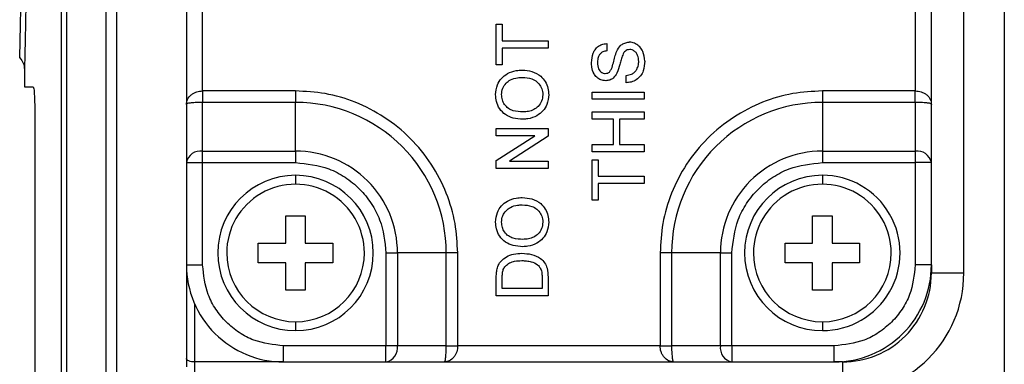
# Model space of a CAD drawing. Header units: millimetres. Extents: x 19 to 819, y 19 to 629.
# Tile 13 of 30: x 418 to 479, y 406 to 427. Entities that reach past the tile are written whole.
import ezdxf

# ---------------------------------------------------------------- set-up
doc = ezdxf.new("R2010")
doc.units = ezdxf.units.MM
doc.header["$LTSCALE"] = 3

msp = doc.modelspace()

# ---------------------------------------------------------------- linework, layer by layer
for p, q in [((421.066, 361.268), (421.066, 457.273)), ((421.389, 361.27), (421.389, 457.27)), ((423.803, 457.27), (423.803, 361.27)), ((424.476, 361.27), (424.476, 457.27)), ((479.273, 457.27), (479.273, 361.27)), ((476.773, 411.77), (476.773, 446.77)), ((428.773, 436.348), (428.773, 422.193)), ((474.773, 422.193), (474.773, 436.348)), ((429.773, 423.021), (429.773, 435.519)), ((473.773, 435.519), (473.773, 423.021)), ((447.904, 424.636), (447.904, 427.139)), ((447.904, 427.139), (448.274, 427.139)), ((448.274, 427.139), (448.274, 426.113)), ((448.274, 426.113), (451.104, 426.113)), ((451.104, 425.662), (448.274, 425.662)), ((448.274, 425.662), (448.274, 424.636)), ((451.104, 426.113), (451.104, 425.662)), ((454.73, 425.949), (454.73, 425.498)), ((418.773, 424.412), (418.773, 423.27)), ((448.274, 424.636), (447.904, 424.636)), ((455.92, 423.528), (455.92, 423.98)), ((418.773, 423.27), (419.317, 423.27)), ((429.773, 423.021), (429.773, 422.314)), ((435.51, 423.021), (429.773, 423.021)), ((435.51, 423.021), (435.51, 422.314)), ((453.827, 422.503), (453.827, 422.954)), ((453.827, 422.954), (457.027, 422.954)), ((457.027, 422.954), (457.027, 422.503)), ((468.037, 423.021), (468.037, 422.314)), ((473.773, 423.021), (468.037, 423.021)), ((473.773, 422.314), (473.773, 423.021)), ((428.773, 422.193), (428.773, 418.593)), ((429.773, 419.3), (429.773, 422.314)), ((435.51, 422.314), (429.773, 422.314)), ((435.51, 419.3), (435.51, 422.314)), ((457.027, 422.503), (453.827, 422.503)), ((468.037, 422.314), (468.037, 419.3)), ((473.773, 422.314), (468.037, 422.314)), ((473.773, 422.314), (473.773, 419.3)), ((474.773, 418.593), (474.773, 422.193)), ((453.827, 421.723), (457.027, 421.723)), ((453.827, 421.272), (453.827, 421.723)), ((457.027, 421.723), (457.027, 421.272)), ((419.414, 421.27), (419.414, 399.67)), ((455.14, 421.272), (453.827, 421.272)), ((455.14, 419.713), (455.14, 421.272)), ((457.027, 421.272), (455.509, 421.272)), ((455.509, 421.272), (455.509, 419.713)), ((447.904, 420.246), (447.904, 420.698)), ((447.904, 420.698), (451.104, 420.698)), ((447.904, 418.713), (450.292, 420.246)), ((450.292, 420.246), (447.904, 420.246)), ((451.104, 420.221), (448.717, 418.687)), ((451.104, 420.698), (451.104, 420.221)), ((453.827, 419.713), (455.14, 419.713)), ((453.827, 419.262), (453.827, 419.713)), ((455.509, 419.713), (457.027, 419.713)), ((457.027, 419.713), (457.027, 419.262)), ((429.773, 419.3), (435.51, 419.3)), ((429.773, 418.593), (429.773, 419.3)), ((435.51, 419.3), (435.51, 418.593)), ((457.027, 419.262), (453.827, 419.262)), ((468.037, 419.3), (473.773, 419.3)), ((468.037, 419.3), (468.037, 418.593)), ((473.773, 419.3), (473.773, 418.593)), ((428.773, 418.593), (429.773, 418.593)), ((428.773, 418.593), (428.773, 412.27)), ((429.773, 412.27), (429.773, 418.593)), ((429.773, 418.593), (435.51, 418.593)), ((447.904, 418.236), (447.904, 418.713)), ((448.717, 418.687), (451.104, 418.687)), ((451.104, 418.687), (451.104, 418.236)), ((453.827, 418.769), (454.197, 418.769)), ((453.827, 416.267), (453.827, 418.769)), ((454.197, 418.769), (454.197, 417.744)), ((468.037, 418.593), (473.773, 418.593)), ((473.773, 418.593), (473.773, 412.27)), ((474.773, 418.593), (473.773, 418.593)), ((474.773, 412.27), (474.773, 418.593)), ((435.51, 417.807), (435.51, 417.257)), ((451.104, 418.236), (447.904, 418.236)), ((454.197, 417.744), (457.027, 417.744)), ((457.027, 417.744), (457.027, 417.292)), ((468.037, 417.807), (468.037, 417.257)), ((457.027, 417.292), (454.197, 417.292)), ((454.197, 417.292), (454.197, 416.267)), ((454.197, 416.267), (453.827, 416.267)), ((434.91, 415.307), (436.11, 415.307)), ((434.91, 413.607), (434.91, 415.307)), ((436.11, 415.307), (436.11, 413.607)), ((467.437, 415.307), (468.637, 415.307)), ((467.437, 413.607), (467.437, 415.307)), ((468.637, 415.307), (468.637, 413.607)), ((433.21, 413.607), (434.91, 413.607)), ((433.21, 412.407), (433.21, 413.607)), ((436.11, 413.607), (437.81, 413.607)), ((437.81, 413.607), (437.81, 412.407)), ((465.737, 413.607), (467.437, 413.607)), ((465.737, 412.407), (465.737, 413.607)), ((468.637, 413.607), (470.337, 413.607)), ((470.337, 413.607), (470.337, 412.407)), ((441.095, 413.007), (441.095, 407.27)), ((441.095, 413.007), (441.803, 413.007)), ((441.803, 413.007), (441.803, 407.27)), ((444.817, 413.007), (441.803, 413.007)), ((444.817, 407.27), (444.817, 413.007)), ((445.524, 413.007), (444.817, 413.007)), ((445.524, 407.27), (445.524, 413.007)), ((458.729, 413.007), (458.022, 413.007)), ((458.022, 413.007), (458.022, 407.27)), ((458.729, 413.007), (458.729, 407.27)), ((461.744, 413.007), (458.729, 413.007)), ((461.744, 407.27), (461.744, 413.007)), ((461.744, 413.007), (462.451, 413.007)), ((462.451, 407.27), (462.451, 413.007)), ((428.773, 412.27), (429.773, 412.27)), ((428.773, 412.27), (428.773, 406.477)), ((434.91, 412.407), (433.21, 412.407)), ((434.91, 410.707), (434.91, 412.407)), ((436.11, 412.407), (436.11, 410.707)), ((437.81, 412.407), (436.11, 412.407)), ((467.437, 412.407), (465.737, 412.407)), ((467.437, 410.707), (467.437, 412.407)), ((468.637, 412.407), (468.637, 410.707)), ((470.337, 412.407), (468.637, 412.407)), ((474.773, 412.27), (473.773, 412.27)), ((474.773, 412.27), (474.773, 411.77)), ((474.773, 411.77), (476.773, 411.77)), ((447.904, 410.359), (447.904, 411.453)), ((448.274, 410.81), (448.274, 411.459)), ((450.735, 411.47), (450.735, 410.81)), ((451.104, 411.505), (451.104, 410.359)), ((436.11, 410.707), (434.91, 410.707)), ((450.735, 410.81), (448.274, 410.81)), ((468.637, 410.707), (467.437, 410.707)), ((429.273, 409.872), (429.273, 406.27)), ((451.104, 410.359), (447.904, 410.359)), ((435.51, 408.757), (435.51, 408.207)), ((468.037, 408.757), (468.037, 408.207)), ((441.095, 407.27), (434.773, 407.27)), ((434.773, 406.27), (434.773, 407.27)), ((441.095, 406.27), (441.095, 407.27)), ((441.803, 407.27), (441.095, 407.27)), ((444.817, 407.27), (441.803, 407.27)), ((444.817, 407.27), (445.524, 407.27)), ((458.022, 407.27), (445.524, 407.27)), ((458.022, 407.27), (458.729, 407.27)), ((461.744, 407.27), (458.729, 407.27)), ((462.451, 407.27), (461.744, 407.27)), ((468.773, 407.27), (462.451, 407.27)), ((462.451, 407.27), (462.451, 406.27)), ((468.773, 406.27), (468.773, 407.27)), ((428.773, 406.477), (428.773, 405.977)), ((429.273, 406.27), (429.273, 405.27)), ((434.773, 406.27), (429.273, 406.27)), ((434.773, 406.27), (441.095, 406.27)), ((441.095, 406.27), (444.695, 406.27)), ((444.695, 406.27), (458.851, 406.27)), ((458.851, 406.27), (462.451, 406.27)), ((462.451, 406.27), (468.773, 406.27)), ((469.273, 406.27), (468.773, 406.27)), ((469.273, 406.27), (469.273, 404.27))]:
    msp.add_line(p, q)
at = {"flags": 128}
msp.add_lwpolyline([(429.273, 406.27), (429.176, 406.274), (429.082, 406.286), (428.995, 406.305), (428.92, 406.331), (428.857, 406.362), (428.811, 406.398), (428.783, 406.437), (428.773, 406.477)], dxfattribs=at)
for centre, radius, start, end in [((435.51, 413.007), 9.307, 359.99995, 90), ((468.037, 413.007), 9.307, 90.00001, 180.00005), ((429.648, 418.416), 0.893, 81.94968, 168.57896), ((435.51, 413.007), 6.293, 359.9999, 90.00009), ((468.037, 413.007), 6.293, 89.99994, 180.00009), ((473.898, 418.416), 0.893, 11.42124, 98.05024), ((435.51, 413.007), 4.8, 90, 270), ((435.51, 413.007), 4.8, 270, 90), ((468.037, 413.007), 4.8, 90.00001, 269.99999), ((468.037, 413.007), 4.8, 269.99996, 90.00004), ((435.51, 413.007), 4.25, 359.99993, 180.00007), ((468.037, 413.007), 4.25, 359.99992, 180.00008), ((435.51, 413.007), 4.25, 180.00013, 359.99987), ((468.037, 413.007), 4.25, 180.00013, 359.99987), ((434.773, 412.27), 6, 179.99993, 270.00009), ((468.773, 412.27), 6, 269.99992, 0.00004), ((469.273, 411.77), 7.5, 270, 359.99994), ((469.273, 411.77), 5.5, 269.99986, 0.00003), ((440.919, 407.145), 0.893, 281.42093, 8.05041), ((462.627, 407.145), 0.893, 171.94948, 258.57918)]:
    msp.add_arc(centre, radius, start, end)
for points, knots in [([(418.804, 446.837), (418.813, 446.41), (418.833, 445.439), (418.86, 443.822), (418.887, 441.914), (418.907, 439.786), (418.918, 437.519), (418.918, 435.204), (418.908, 432.929), (418.888, 430.788), (418.863, 428.859), (418.835, 427.22), (418.809, 425.93), (418.789, 425.036), (418.778, 424.576), (418.775, 424.415), (418.774, 424.412)], [0, 0, 0, 0, 0.057071, 0.129937, 0.216277, 0.312342, 0.414682, 0.51955, 0.621988, 0.719033, 0.80596, 0.880038, 0.938358, 0.978559, 0.999553, 1, 1, 1, 1]), ([(418.481, 425.098), (418.481, 425.088), (418.477, 424.932), (418.507, 426.085), (418.518, 426.657), (418.561, 428.692), (418.593, 430.878), (418.62, 433.527), (418.623, 435.368), (418.625, 436.27)], [0, 0, 0, 0, 0.002699, 0.038637, 0.1446, 0.30254, 0.507157, 0.758259, 1, 1, 1, 1]), ([(453.786, 424.762), (453.802, 424.967), (453.826, 425.277), (454.034, 425.643), (454.276, 425.84), (454.522, 425.932), (454.674, 425.944), (454.73, 425.949)], [0, 0, 0, 0, 0.358817, 0.543698, 0.729926, 0.901067, 1, 1, 1, 1]), ([(455.345, 425.476), (455.412, 425.6), (455.518, 425.798), (455.776, 425.972), (455.97, 426.027), (456.086, 426.03), (456.119, 426.031)], [0, 0, 0, 0, 0.411646, 0.656355, 0.900563, 1, 1, 1, 1]), ([(456.141, 425.58), (456.09, 425.575), (455.994, 425.567), (455.87, 425.494), (455.774, 425.382), (455.732, 425.29), (455.709, 425.239)], [0, 0, 0, 0, 0.256845, 0.485479, 0.713797, 1, 1, 1, 1]), ([(457.068, 424.869), (457.049, 425.073), (457.018, 425.388), (456.786, 425.752), (456.526, 425.95), (456.286, 426.025), (456.152, 426.03), (456.119, 426.031)], [0, 0, 0, 0, 0.363212, 0.559693, 0.757276, 0.941475, 1, 1, 1, 1]), ([(456.699, 424.849), (456.689, 424.976), (456.673, 425.169), (456.543, 425.398), (456.394, 425.52), (456.251, 425.574), (456.167, 425.578), (456.141, 425.58)], [0, 0, 0, 0, 0.36856, 0.560567, 0.7545, 0.924001, 1, 1, 1, 1]), ([(418.48, 425.063), (418.564, 424.96), (418.732, 424.753), (418.759, 424.488), (418.773, 424.356)], [0, 0, 0, 0, 0.499997, 1, 1, 1, 1]), ([(454.73, 425.498), (454.645, 425.483), (454.502, 425.458), (454.332, 425.341), (454.216, 425.181), (454.162, 424.984), (454.158, 424.843), (454.156, 424.78)], [0, 0, 0, 0, 0.249257, 0.418194, 0.587412, 0.817167, 1, 1, 1, 1]), ([(454.916, 424.217), (454.95, 424.27), (455.057, 424.438), (455.13, 424.757), (455.22, 425.127), (455.304, 425.359), (455.345, 425.476)], [0, 0, 0, 0, 0.140878, 0.446142, 0.722624, 1, 1, 1, 1]), ([(455.709, 425.239), (455.677, 425.143), (455.613, 424.953), (455.524, 424.573), (455.421, 424.302), (455.354, 424.124)], [0, 0, 0, 0, 0.25722, 0.513592, 1, 1, 1, 1]), ([(454.663, 423.651), (454.561, 423.663), (454.358, 423.686), (454.1, 423.85), (453.899, 424.122), (453.801, 424.44), (453.79, 424.672), (453.786, 424.762)], [0, 0, 0, 0, 0.192137, 0.384202, 0.55956, 0.827686, 1, 1, 1, 1]), ([(454.156, 424.78), (454.162, 424.643), (454.17, 424.454), (454.299, 424.249), (454.421, 424.147), (454.542, 424.106), (454.614, 424.103), (454.633, 424.103)], [0, 0, 0, 0, 0.4323333, 0.5993136, 0.7659084, 0.9393064, 1, 1, 1, 1]), ([(457.068, 424.869), (457.057, 424.665), (457.038, 424.341), (456.831, 423.941), (456.563, 423.7), (456.246, 423.557), (456.025, 423.538), (455.92, 423.528)], [0, 0, 0, 0, 0.305453, 0.485109, 0.665093, 0.841427, 1, 1, 1, 1]), ([(455.92, 423.98), (456.036, 423.998), (456.224, 424.027), (456.451, 424.17), (456.599, 424.37), (456.687, 424.605), (456.696, 424.778), (456.699, 424.849)], [0, 0, 0, 0, 0.268103, 0.4352, 0.602074, 0.836199, 1, 1, 1, 1]), ([(447.863, 422.792), (447.884, 422.996), (447.92, 423.36), (448.206, 423.811), (448.609, 424.132), (449.07, 424.288), (449.386, 424.302), (449.509, 424.308)], [0, 0, 0, 0, 0.243111, 0.432053, 0.621227, 0.851816, 1, 1, 1, 1]), ([(448.233, 422.794), (448.246, 422.929), (448.272, 423.187), (448.484, 423.506), (448.803, 423.739), (449.16, 423.844), (449.41, 423.853), (449.506, 423.857)], [0, 0, 0, 0, 0.215318, 0.413638, 0.595579, 0.8449, 1, 1, 1, 1]), ([(449.506, 423.857), (449.711, 423.843), (450.036, 423.822), (450.427, 423.599), (450.658, 423.327), (450.765, 423.038), (450.773, 422.856), (450.776, 422.788)], [0, 0, 0, 0, 0.325478, 0.516422, 0.708034, 0.889781, 1, 1, 1, 1]), ([(449.509, 424.308), (449.712, 424.293), (450.119, 424.262), (450.626, 423.995), (450.948, 423.609), (451.116, 423.207), (451.136, 422.925), (451.145, 422.79)], [0, 0, 0, 0, 0.242205, 0.486878, 0.662644, 0.837477, 1, 1, 1, 1]), ([(454.633, 424.103), (454.684, 424.107), (454.761, 424.114), (454.856, 424.162), (454.896, 424.199), (454.916, 424.217)], [0, 0, 0, 0, 0.48366, 0.735393, 1, 1, 1, 1]), ([(455.354, 424.124), (455.287, 424.012), (455.177, 423.831), (454.915, 423.676), (454.749, 423.66), (454.663, 423.651)], [0, 0, 0, 0, 0.438226, 0.707775, 1, 1, 1, 1]), ([(419.317, 423.27), (419.328, 423.233), (419.372, 423.091), (419.375, 422.771), (419.405, 422.29), (419.412, 421.769), (419.414, 421.416), (419.414, 421.27)], [0, 0, 0, 0, 0.058428, 0.221637, 0.472369, 0.782287, 1, 1, 1, 1]), ([(428.773, 422.193), (428.788, 422.298), (428.819, 422.523), (429.017, 422.754), (429.224, 422.892), (429.402, 422.967), (429.586, 423.013), (429.711, 423.018), (429.773, 423.021)], [0, 0, 0, 0, 0.218396, 0.468555, 0.604627, 0.739097, 0.869605, 1, 1, 1, 1]), ([(445.524, 413.007), (445.491, 413.618), (445.424, 414.876), (444.867, 416.742), (443.943, 418.537), (442.641, 420.138), (441.04, 421.441), (439.245, 422.364), (437.379, 422.922), (436.12, 422.988), (435.51, 423.021)], [0, 0, 0, 0, 0.116516, 0.240012, 0.368641, 0.5, 0.631359, 0.759989, 0.883484, 1, 1, 1, 1]), ([(449.547, 421.272), (449.344, 421.283), (448.97, 421.305), (448.462, 421.533), (448.097, 421.897), (447.891, 422.342), (447.872, 422.648), (447.863, 422.792)], [0, 0, 0, 0, 0.236782, 0.438308, 0.640586, 0.831471, 1, 1, 1, 1]), ([(449.552, 421.723), (449.349, 421.733), (449.035, 421.747), (448.637, 421.922), (448.411, 422.168), (448.258, 422.465), (448.241, 422.683), (448.233, 422.794)], [0, 0, 0, 0, 0.314404, 0.487755, 0.662666, 0.826713, 1, 1, 1, 1]), ([(451.145, 422.79), (451.125, 422.585), (451.088, 422.221), (450.801, 421.769), (450.393, 421.448), (449.949, 421.292), (449.65, 421.277), (449.547, 421.272)], [0, 0, 0, 0, 0.247911, 0.440972, 0.634296, 0.874003, 1, 1, 1, 1]), ([(450.776, 422.788), (450.763, 422.65), (450.737, 422.383), (450.514, 422.063), (450.225, 421.848), (449.894, 421.739), (449.664, 421.728), (449.552, 421.723)], [0, 0, 0, 0, 0.225236, 0.436595, 0.620472, 0.814357, 1, 1, 1, 1]), ([(468.037, 423.021), (467.426, 422.988), (466.168, 422.922), (464.301, 422.364), (462.506, 421.441), (460.905, 420.138), (459.603, 418.537), (458.679, 416.742), (458.122, 414.876), (458.055, 413.618), (458.022, 413.007)], [0, 0, 0, 0, 0.116516, 0.240011, 0.368641, 0.5, 0.631359, 0.759988, 0.883484, 1, 1, 1, 1]), ([(473.773, 423.021), (473.835, 423.018), (473.96, 423.013), (474.145, 422.967), (474.322, 422.892), (474.529, 422.754), (474.727, 422.523), (474.759, 422.298), (474.773, 422.193)], [0, 0, 0, 0, 0.130384, 0.260904, 0.39535, 0.531446, 0.781603, 1, 1, 1, 1]), ([(429.773, 422.314), (429.711, 422.314), (429.588, 422.313), (429.407, 422.306), (429.232, 422.297), (429.047, 422.274), (428.881, 422.269), (428.796, 422.209), (428.773, 422.193)], [0, 0, 0, 0, 0.18296, 0.361702, 0.535972, 0.695823, 0.918262, 1, 1, 1, 1]), ([(474.773, 422.193), (474.75, 422.209), (474.665, 422.269), (474.499, 422.274), (474.314, 422.297), (474.14, 422.306), (473.958, 422.313), (473.835, 422.314), (473.773, 422.314)], [0, 0, 0, 0, 0.08174, 0.304177, 0.463998, 0.638298, 0.817021, 1, 1, 1, 1]), ([(435.51, 418.593), (436.212, 418.518), (437.293, 418.403), (438.594, 417.707), (439.489, 416.986), (440.209, 416.091), (440.906, 414.79), (441.021, 413.709), (441.095, 413.007)], [0, 0, 0, 0, 0.239457, 0.36836, 0.499999, 0.631639, 0.760542, 1, 1, 1, 1]), ([(462.451, 413.007), (462.525, 413.709), (462.64, 414.79), (463.337, 416.091), (464.058, 416.986), (464.952, 417.707), (466.253, 418.403), (467.334, 418.518), (468.037, 418.593)], [0, 0, 0, 0, 0.239458, 0.368361, 0.500001, 0.63164, 0.760544, 1, 1, 1, 1]), ([(447.863, 414.915), (447.884, 415.12), (447.92, 415.483), (448.206, 415.934), (448.609, 416.255), (449.07, 416.411), (449.386, 416.425), (449.509, 416.431)], [0, 0, 0, 0, 0.243106, 0.432054, 0.621228, 0.851815, 1, 1, 1, 1]), ([(448.233, 414.917), (448.246, 415.052), (448.272, 415.31), (448.484, 415.629), (448.803, 415.862), (449.16, 415.967), (449.41, 415.976), (449.506, 415.98)], [0, 0, 0, 0, 0.215318, 0.413639, 0.59558, 0.844899, 1, 1, 1, 1]), ([(449.506, 415.98), (449.711, 415.966), (450.036, 415.945), (450.427, 415.722), (450.658, 415.45), (450.765, 415.161), (450.773, 414.98), (450.776, 414.911)], [0, 0, 0, 0, 0.325482, 0.516426, 0.70804, 0.889788, 1, 1, 1, 1]), ([(449.509, 416.431), (449.712, 416.416), (450.119, 416.385), (450.626, 416.118), (450.948, 415.732), (451.116, 415.33), (451.136, 415.049), (451.145, 414.913)], [0, 0, 0, 0, 0.2422053, 0.4868816, 0.6626436, 0.8374766, 1, 1, 1, 1]), ([(449.547, 413.395), (449.344, 413.406), (448.97, 413.428), (448.462, 413.656), (448.097, 414.02), (447.891, 414.465), (447.872, 414.771), (447.863, 414.915)], [0, 0, 0, 0, 0.23678, 0.438305, 0.640582, 0.831472, 1, 1, 1, 1]), ([(449.552, 413.846), (449.349, 413.856), (449.035, 413.87), (448.637, 414.045), (448.411, 414.291), (448.258, 414.589), (448.241, 414.806), (448.233, 414.917)], [0, 0, 0, 0, 0.314402, 0.487756, 0.662666, 0.826706, 1, 1, 1, 1]), ([(451.145, 414.913), (451.125, 414.708), (451.088, 414.344), (450.801, 413.892), (450.393, 413.571), (449.949, 413.415), (449.65, 413.4), (449.547, 413.395)], [0, 0, 0, 0, 0.247911, 0.440971, 0.634299, 0.874003, 1, 1, 1, 1]), ([(450.776, 414.911), (450.763, 414.773), (450.737, 414.506), (450.514, 414.186), (450.225, 413.971), (449.894, 413.862), (449.664, 413.852), (449.552, 413.846)], [0, 0, 0, 0, 0.225235, 0.4366, 0.620475, 0.814359, 1, 1, 1, 1]), ([(448.179, 412.484), (448.294, 412.591), (448.522, 412.804), (448.991, 412.958), (449.316, 412.976), (449.487, 412.985)], [0, 0, 0, 0, 0.322223, 0.64351, 1, 1, 1, 1]), ([(449.487, 412.985), (449.689, 412.973), (450.094, 412.95), (450.589, 412.727), (450.911, 412.406), (451.08, 412.001), (451.095, 411.692), (451.104, 411.505)], [0, 0, 0, 0, 0.241347, 0.485081, 0.630885, 0.777225, 1, 1, 1, 1]), ([(434.773, 407.27), (434.144, 407.337), (433.177, 407.44), (432.012, 408.063), (431.211, 408.709), (430.566, 409.51), (429.943, 410.674), (429.84, 411.641), (429.773, 412.27)], [0, 0, 0, 0, 0.239457, 0.368361, 0.499999, 0.631639, 0.760543, 1, 1, 1, 1]), ([(447.95, 412.019), (447.963, 412.067), (447.989, 412.164), (448.059, 412.325), (448.134, 412.425), (448.179, 412.484)], [0, 0, 0, 0, 0.286792, 0.57428, 1, 1, 1, 1]), ([(448.34, 411.988), (448.379, 412.059), (448.472, 412.225), (448.723, 412.404), (449.073, 412.52), (449.331, 412.529), (449.48, 412.533)], [0, 0, 0, 0, 0.180275, 0.423094, 0.66854, 1, 1, 1, 1]), ([(449.48, 412.533), (449.58, 412.531), (449.776, 412.526), (450.111, 412.464), (450.362, 412.355), (450.49, 412.243), (450.509, 412.226)], [0, 0, 0, 0, 0.273943, 0.536431, 0.929797, 1, 1, 1, 1]), ([(450.509, 412.226), (450.558, 412.165), (450.67, 412.025), (450.728, 411.753), (450.733, 411.562), (450.735, 411.47)], [0, 0, 0, 0, 0.287031, 0.658064, 1, 1, 1, 1]), ([(473.773, 412.27), (473.706, 411.641), (473.604, 410.674), (472.98, 409.51), (472.335, 408.709), (471.534, 408.063), (470.37, 407.44), (469.402, 407.337), (468.773, 407.27)], [0, 0, 0, 0, 0.239457, 0.368361, 0.5, 0.631639, 0.760543, 1, 1, 1, 1]), ([(447.904, 411.453), (447.905, 411.503), (447.905, 411.603), (447.913, 411.793), (447.936, 411.93), (447.95, 412.019)], [0, 0, 0, 0, 0.264043, 0.52815, 1, 1, 1, 1]), ([(448.274, 411.459), (448.274, 411.509), (448.275, 411.609), (448.286, 411.788), (448.319, 411.912), (448.34, 411.988)], [0, 0, 0, 0, 0.2803989, 0.5609977, 1, 1, 1, 1]), ([(444.695, 406.27), (444.712, 406.293), (444.772, 406.378), (444.776, 406.544), (444.8, 406.729), (444.809, 406.904), (444.816, 407.085), (444.816, 407.208), (444.817, 407.27)], [0, 0, 0, 0, 0.0817271, 0.304167, 0.4639889, 0.638291, 0.8170218, 1, 1, 1, 1]), ([(445.524, 407.27), (445.521, 407.208), (445.515, 407.083), (445.47, 406.899), (445.395, 406.721), (445.256, 406.515), (445.026, 406.316), (444.8, 406.285), (444.695, 406.27)], [0, 0, 0, 0, 0.130386, 0.260909, 0.395355, 0.531453, 0.781605, 1, 1, 1, 1]), ([(458.851, 406.27), (458.746, 406.285), (458.52, 406.316), (458.29, 406.515), (458.151, 406.721), (458.076, 406.899), (458.031, 407.083), (458.025, 407.208), (458.022, 407.27)], [0, 0, 0, 0, 0.218395, 0.468546, 0.604621, 0.739091, 0.869604, 1, 1, 1, 1]), ([(458.729, 407.27), (458.73, 407.208), (458.73, 407.085), (458.737, 406.904), (458.747, 406.729), (458.77, 406.544), (458.774, 406.378), (458.834, 406.293), (458.851, 406.27)], [0, 0, 0, 0, 0.182964, 0.361709, 0.535982, 0.695833, 0.918273, 1, 1, 1, 1])]:
    msp.add_open_spline(points, degree=3, knots=knots)

doc.saveas('drawing.dxf')
